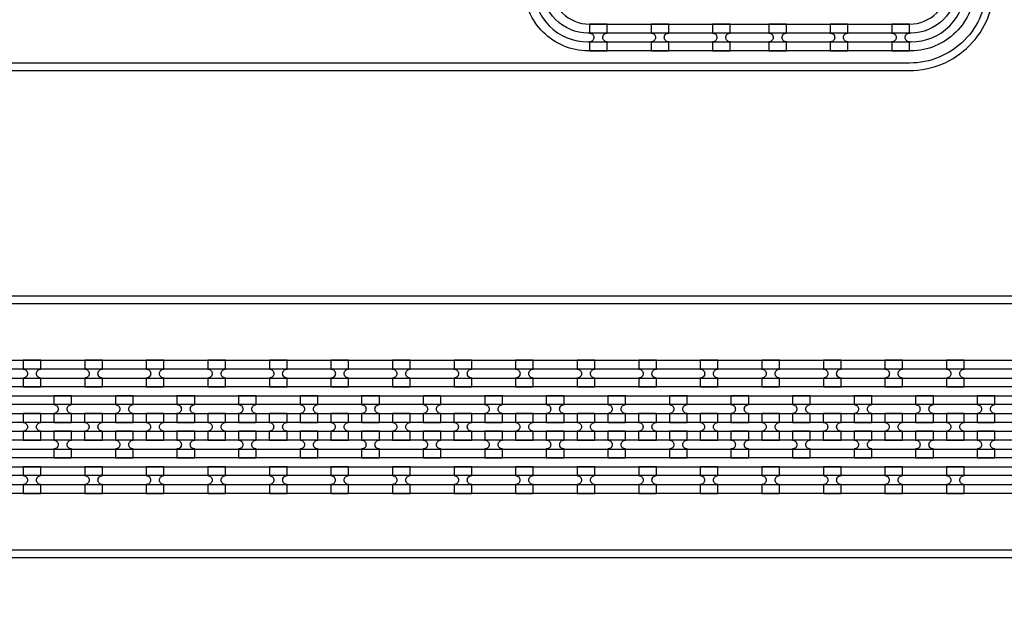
# Model space of a CAD drawing. Extents: x -63500 to 63500, y -63500 to 63500.
# Tile 72 of 256: x 13000 to 16999, y -30378 to -27998. Entities that reach past the tile are written whole.
import ezdxf

# ---------------------------------------------------------------- set-up
doc = ezdxf.new("R2010")
doc.units = 13
doc.header["$MEASUREMENT"] = 0
for name, color, linetype in [('1_Metal', 2, 'Continuous'), ('2_Electrodes', 5, 'Continuous'), ('3_Outline', 4, 'Continuous')]:
    doc.layers.add(name, color=color, linetype=linetype)

msp = doc.modelspace()

# ---------------------------------------------------------------- linework, layer by layer
for radius in [50000, 47500, 45000]:
    msp.add_circle((0, 0), radius)
at = {"layer": '1_Metal'}
for points in [[(-50000, 0, 1), (50000, 0), (51000, 0, -1), (-51000, 0)], [(-9000, -29739.7), (17984, -29739.7, 0.414214), (19824, -27899.7), (19824, -27399.7, 0.414214), (17984, -25559.7), (16752, -25559.7, 0.414214), (16734, -25577.7), (16734, -25577.7), (16703.4, -25577.7), (16703.4, -25507.5), (16733.4, -25507.5, 0.384752), (16751.3, -25523.7), (17984, -25523.7, -0.414214), (19860, -27399.7), (19860, -27899.7, -0.414214), (17984, -29775.7), (-9000, -29775.7)], [(-9000, -29667.7), (-8596, -29667.7), (-8596, -29667.7), (17984, -29667.7, 0.414214), (19752, -27899.7), (19752, -27399.7, 0.414214), (17984, -25631.7), (16752, -25631.7, 0.414214), (16734, -25649.7), (16734, -25649.7), (16703.4, -25649.7), (16703.4, -25577.7), (16734, -25577.7, 0.414214), (16752, -25595.7), (17984, -25595.7, -0.414214), (19788, -27399.7), (19788, -27899.7, -0.414214), (17984, -29703.7), (-8596, -29703.7), (-9000, -29703.7)], [(-9000, -29595.7), (-8596, -29595.7), (17984, -29595.7, 0.414214), (19680, -27899.7), (19680, -27399.7, 0.414214), (17984, -25703.7), (16752, -25703.7, 0.414214), (16734, -25721.7), (16734, -25721.7), (16703.4, -25721.7), (16703.4, -25649.7), (16734, -25649.7, 0.414214), (16752, -25667.7), (17984, -25667.7, -0.414214), (19716, -27399.7), (19716, -27899.7, -0.414214), (17984, -29631.7), (-8596, -29631.7), (-9000, -29631.7)], [(-9000, -29523.7), (-8596, -29523.7), (17984, -29523.7, 0.414214), (19608, -27899.7), (19608, -27399.7, 0.414214), (17984, -25775.7), (16751.3, -25775.7, 0.384752), (16733.4, -25791.9), (16703.4, -25791.9), (16703.4, -25721.7), (16734, -25721.7, 0.414214), (16752, -25739.7), (17984, -25739.7, -0.414214), (19644, -27399.7), (19644, -27899.7, -0.414214), (17984, -29559.7), (-8596, -29559.7), (-9000, -29559.7)], [(15314, -28123.7), (15386, -28123.7), (15386, -28087.7, -0.414214), (15368, -28069.7), (15368, -28069.7, -0.414214), (15386, -28051.7), (15386, -28015.7), (15314, -28015.7), (15314, -28051.7, -0.414214), (15332, -28069.7), (15332, -28069.7, -0.414214), (15314, -28087.7)], [(15564, -28123.7), (15636, -28123.7), (15636, -28087.7, -0.414214), (15618, -28069.7), (15618, -28069.7, -0.414214), (15636, -28051.7), (15636, -28015.7), (15564, -28015.7), (15564, -28051.7, -0.414214), (15582, -28069.7), (15582, -28069.7, -0.414214), (15564, -28087.7)], [(15814, -28123.7), (15886, -28123.7), (15886, -28087.7, -0.414214), (15868, -28069.7), (15868, -28069.7, -0.414214), (15886, -28051.7), (15886, -28015.7), (15814, -28015.7), (15814, -28051.7, -0.414214), (15832, -28069.7), (15832, -28069.7, -0.414214), (15814, -28087.7)], [(16042, -28123.7), (16114, -28123.7), (16114, -28087.7, -0.414214), (16096, -28069.7), (16096, -28069.7, -0.414214), (16114, -28051.7), (16114, -28015.7), (16042, -28015.7), (16042, -28051.7, -0.414214), (16060, -28069.7), (16060, -28069.7, -0.414214), (16042, -28087.7)], [(16292, -28123.7), (16364, -28123.7), (16364, -28087.7, -0.414214), (16346, -28069.7), (16346, -28069.7, -0.414214), (16364, -28051.7), (16364, -28015.7), (16292, -28015.7), (16292, -28051.7, -0.414214), (16310, -28069.7), (16310, -28069.7, -0.414214), (16292, -28087.7)], [(16542, -28123.7), (16614, -28123.7), (16614, -28087.7, -0.414214), (16596, -28069.7), (16596, -28069.7, -0.414214), (16614, -28051.7), (16614, -28015.7), (16542, -28015.7), (16542, -28051.7, -0.414214), (16560, -28069.7), (16560, -28069.7, -0.414214), (16542, -28087.7)], [(13014, -29487.6), (13086, -29487.6), (13086, -29451.6, -0.414214), (13068, -29433.6), (13068, -29433.6, -0.414214), (13086, -29415.6), (13086, -29379.6), (13014, -29379.6), (13014, -29415.6, -0.414214), (13032, -29433.6), (13032, -29433.6, -0.414214), (13014, -29451.6)], [(13264, -29487.6), (13336, -29487.6), (13336, -29451.6, -0.414214), (13318, -29433.6), (13318, -29433.6, -0.414214), (13336, -29415.6), (13336, -29379.6), (13264, -29379.6), (13264, -29415.6, -0.414214), (13282, -29433.6), (13282, -29433.6, -0.414214), (13264, -29451.6)], [(13514, -29487.6), (13586, -29487.6), (13586, -29451.6, -0.414214), (13568, -29433.6), (13568, -29433.6, -0.414214), (13586, -29415.6), (13586, -29379.6), (13514, -29379.6), (13514, -29415.6, -0.414214), (13532, -29433.6), (13532, -29433.6, -0.414214), (13514, -29451.6)], [(13764, -29487.6), (13836, -29487.6), (13836, -29451.6, -0.414214), (13818, -29433.6), (13818, -29433.6, -0.414214), (13836, -29415.6), (13836, -29379.6), (13764, -29379.6), (13764, -29415.6, -0.414214), (13782, -29433.6), (13782, -29433.6, -0.414214), (13764, -29451.6)], [(14014, -29487.6), (14086, -29487.6), (14086, -29451.6, -0.414214), (14068, -29433.6), (14068, -29433.6, -0.414214), (14086, -29415.6), (14086, -29379.6), (14014, -29379.6), (14014, -29415.6, -0.414214), (14032, -29433.6), (14032, -29433.6, -0.414214), (14014, -29451.6)], [(14264, -29487.6), (14336, -29487.6), (14336, -29451.6, -0.414214), (14318, -29433.6), (14318, -29433.6, -0.414214), (14336, -29415.6), (14336, -29379.6), (14264, -29379.6), (14264, -29415.6, -0.414214), (14282, -29433.6), (14282, -29433.6, -0.414214), (14264, -29451.6)], [(14514, -29487.6), (14586, -29487.6), (14586, -29451.6, -0.414214), (14568, -29433.6), (14568, -29433.6, -0.414214), (14586, -29415.6), (14586, -29379.6), (14514, -29379.6), (14514, -29415.6, -0.414214), (14532, -29433.6), (14532, -29433.6, -0.414214), (14514, -29451.6)], [(14764, -29487.6), (14836, -29487.6), (14836, -29451.6, -0.414214), (14818, -29433.6), (14818, -29433.6, -0.414214), (14836, -29415.6), (14836, -29379.6), (14764, -29379.6), (14764, -29415.6, -0.414214), (14782, -29433.6), (14782, -29433.6, -0.414214), (14764, -29451.6)], [(15014, -29487.6), (15086, -29487.6), (15086, -29451.6, -0.414214), (15068, -29433.6), (15068, -29433.6, -0.414214), (15086, -29415.6), (15086, -29379.6), (15014, -29379.6), (15014, -29415.6, -0.414214), (15032, -29433.6), (15032, -29433.6, -0.414214), (15014, -29451.6)], [(15264, -29487.6), (15336, -29487.6), (15336, -29451.6, -0.414214), (15318, -29433.6), (15318, -29433.6, -0.414214), (15336, -29415.6), (15336, -29379.6), (15264, -29379.6), (15264, -29415.6, -0.414214), (15282, -29433.6), (15282, -29433.6, -0.414214), (15264, -29451.6)], [(15514, -29487.6), (15586, -29487.6), (15586, -29451.6, -0.414214), (15568, -29433.6), (15568, -29433.6, -0.414214), (15586, -29415.6), (15586, -29379.6), (15514, -29379.6), (15514, -29415.6, -0.414214), (15532, -29433.6), (15532, -29433.6, -0.414214), (15514, -29451.6)], [(15764, -29487.6), (15836, -29487.6), (15836, -29451.6, -0.414214), (15818, -29433.6), (15818, -29433.6, -0.414214), (15836, -29415.6), (15836, -29379.6), (15764, -29379.6), (15764, -29415.6, -0.414214), (15782, -29433.6), (15782, -29433.6, -0.414214), (15764, -29451.6)], [(16014, -29487.6), (16086, -29487.6), (16086, -29451.6, -0.414214), (16068, -29433.6), (16068, -29433.6, -0.414214), (16086, -29415.6), (16086, -29379.6), (16014, -29379.6), (16014, -29415.6, -0.414214), (16032, -29433.6), (16032, -29433.6, -0.414214), (16014, -29451.6)], [(16264, -29487.6), (16336, -29487.6), (16336, -29451.6, -0.414214), (16318, -29433.6), (16318, -29433.6, -0.414214), (16336, -29415.6), (16336, -29379.6), (16264, -29379.6), (16264, -29415.6, -0.414214), (16282, -29433.6), (16282, -29433.6, -0.414214), (16264, -29451.6)], [(16514, -29487.6), (16586, -29487.6), (16586, -29451.6, -0.414214), (16568, -29433.6), (16568, -29433.6, -0.414214), (16586, -29415.6), (16586, -29379.6), (16514, -29379.6), (16514, -29415.6, -0.414214), (16532, -29433.6), (16532, -29433.6, -0.414214), (16514, -29451.6)], [(16764, -29487.6), (16836, -29487.6), (16836, -29451.6, -0.414214), (16818, -29433.6), (16818, -29433.6, -0.414214), (16836, -29415.6), (16836, -29379.6), (16764, -29379.6), (16764, -29415.6, -0.414214), (16782, -29433.6), (16782, -29433.6, -0.414214), (16764, -29451.6)], [(13210.8, -29631.6), (13210.8, -29595.6, -0.414214), (13192.8, -29577.6), (13192.8, -29577.6, -0.414214), (13210.8, -29559.6), (13210.8, -29523.6), (13138.8, -29523.6), (13138.8, -29559.6, -0.414214), (13156.8, -29577.6), (13156.8, -29577.6, -0.414214), (13138.8, -29595.6), (13138.8, -29631.6)], [(13460.8, -29631.6), (13460.8, -29595.6, -0.414214), (13442.8, -29577.6), (13442.8, -29577.6, -0.414214), (13460.8, -29559.6), (13460.8, -29523.6), (13388.8, -29523.6), (13388.8, -29559.6, -0.414214), (13406.8, -29577.6), (13406.8, -29577.6, -0.414214), (13388.8, -29595.6), (13388.8, -29631.6)], [(13710.8, -29631.6), (13710.8, -29595.6, -0.414214), (13692.8, -29577.6), (13692.8, -29577.6, -0.414214), (13710.8, -29559.6), (13710.8, -29523.6), (13638.8, -29523.6), (13638.8, -29559.6, -0.414214), (13656.8, -29577.6), (13656.8, -29577.6, -0.414214), (13638.8, -29595.6), (13638.8, -29631.6)], [(13960.8, -29631.6), (13960.8, -29595.6, -0.414214), (13942.8, -29577.6), (13942.8, -29577.6, -0.414214), (13960.8, -29559.6), (13960.8, -29523.6), (13888.8, -29523.6), (13888.8, -29559.6, -0.414214), (13906.8, -29577.6), (13906.8, -29577.6, -0.414214), (13888.8, -29595.6), (13888.8, -29631.6)], [(14210.8, -29631.6), (14210.8, -29595.6, -0.414214), (14192.8, -29577.6), (14192.8, -29577.6, -0.414214), (14210.8, -29559.6), (14210.8, -29523.6), (14138.8, -29523.6), (14138.8, -29559.6, -0.414214), (14156.8, -29577.6), (14156.8, -29577.6, -0.414214), (14138.8, -29595.6), (14138.8, -29631.6)], [(14460.8, -29631.6), (14460.8, -29595.6, -0.414214), (14442.8, -29577.6), (14442.8, -29577.6, -0.414214), (14460.8, -29559.6), (14460.8, -29523.6), (14388.8, -29523.6), (14388.8, -29559.6, -0.414214), (14406.8, -29577.6), (14406.8, -29577.6, -0.414214), (14388.8, -29595.6), (14388.8, -29631.6)], [(14710.8, -29631.6), (14710.8, -29595.6, -0.414214), (14692.8, -29577.6), (14692.8, -29577.6, -0.414214), (14710.8, -29559.6), (14710.8, -29523.6), (14638.8, -29523.6), (14638.8, -29559.6, -0.414214), (14656.8, -29577.6), (14656.8, -29577.6, -0.414214), (14638.8, -29595.6), (14638.8, -29631.6)], [(14960.8, -29631.6), (14960.8, -29595.6, -0.414214), (14942.8, -29577.6), (14942.8, -29577.6, -0.414214), (14960.8, -29559.6), (14960.8, -29523.6), (14888.8, -29523.6), (14888.8, -29559.6, -0.414214), (14906.8, -29577.6), (14906.8, -29577.6, -0.414214), (14888.8, -29595.6), (14888.8, -29631.6)], [(15210.8, -29631.6), (15210.8, -29595.6, -0.414214), (15192.8, -29577.6), (15192.8, -29577.6, -0.414214), (15210.8, -29559.6), (15210.8, -29523.6), (15138.8, -29523.6), (15138.8, -29559.6, -0.414214), (15156.8, -29577.6), (15156.8, -29577.6, -0.414214), (15138.8, -29595.6), (15138.8, -29631.6)], [(15460.8, -29631.6), (15460.8, -29595.6, -0.414214), (15442.8, -29577.6), (15442.8, -29577.6, -0.414214), (15460.8, -29559.6), (15460.8, -29523.6), (15388.8, -29523.6), (15388.8, -29559.6, -0.414214), (15406.8, -29577.6), (15406.8, -29577.6, -0.414214), (15388.8, -29595.6), (15388.8, -29631.6)], [(15710.8, -29631.6), (15710.8, -29595.6, -0.414214), (15692.8, -29577.6), (15692.8, -29577.6, -0.414214), (15710.8, -29559.6), (15710.8, -29523.6), (15638.8, -29523.6), (15638.8, -29559.6, -0.414214), (15656.8, -29577.6), (15656.8, -29577.6, -0.414214), (15638.8, -29595.6), (15638.8, -29631.6)], [(15960.8, -29631.6), (15960.8, -29595.6, -0.414214), (15942.8, -29577.6), (15942.8, -29577.6, -0.414214), (15960.8, -29559.6), (15960.8, -29523.6), (15888.8, -29523.6), (15888.8, -29559.6, -0.414214), (15906.8, -29577.6), (15906.8, -29577.6, -0.414214), (15888.8, -29595.6), (15888.8, -29631.6)], [(16210.8, -29631.6), (16210.8, -29595.6, -0.414214), (16192.8, -29577.6), (16192.8, -29577.6, -0.414214), (16210.8, -29559.6), (16210.8, -29523.6), (16138.8, -29523.6), (16138.8, -29559.6, -0.414214), (16156.8, -29577.6), (16156.8, -29577.6, -0.414214), (16138.8, -29595.6), (16138.8, -29631.6)], [(16460.8, -29631.6), (16460.8, -29595.6, -0.414214), (16442.8, -29577.6), (16442.8, -29577.6, -0.414214), (16460.8, -29559.6), (16460.8, -29523.6), (16388.8, -29523.6), (16388.8, -29559.6, -0.414214), (16406.8, -29577.6), (16406.8, -29577.6, -0.414214), (16388.8, -29595.6), (16388.8, -29631.6)], [(16710.8, -29631.6), (16710.8, -29595.6, -0.414214), (16692.8, -29577.6), (16692.8, -29577.6, -0.414214), (16710.8, -29559.6), (16710.8, -29523.6), (16638.8, -29523.6), (16638.8, -29559.6, -0.414214), (16656.8, -29577.6), (16656.8, -29577.6, -0.414214), (16638.8, -29595.6), (16638.8, -29631.6)], [(16960.8, -29631.6), (16960.8, -29595.6, -0.414214), (16942.8, -29577.6), (16942.8, -29577.6, -0.414214), (16960.8, -29559.6), (16960.8, -29523.6), (16888.8, -29523.6), (16888.8, -29559.6, -0.414214), (16906.8, -29577.6), (16906.8, -29577.6, -0.414214), (16888.8, -29595.6), (16888.8, -29631.6)], [(13085.8, -29595.6), (13013.8, -29595.6), (13013.8, -29631.6, -0.414214), (13031.8, -29649.6), (13031.8, -29649.6, -0.414214), (13013.8, -29667.6), (13013.8, -29703.6), (13085.8, -29703.6), (13085.8, -29667.6, -0.414214), (13067.8, -29649.6), (13067.8, -29649.6, -0.414214), (13085.8, -29631.6), (13085.8, -29595.6)], [(13335.8, -29595.6), (13263.8, -29595.6), (13263.8, -29631.6, -0.414214), (13281.8, -29649.6), (13281.8, -29649.6, -0.414214), (13263.8, -29667.6), (13263.8, -29703.6), (13335.8, -29703.6), (13335.8, -29667.6, -0.414214), (13317.8, -29649.6), (13317.8, -29649.6, -0.414214), (13335.8, -29631.6), (13335.8, -29595.6)], [(13585.8, -29595.6), (13513.8, -29595.6), (13513.8, -29631.6, -0.414214), (13531.8, -29649.6), (13531.8, -29649.6, -0.414214), (13513.8, -29667.6), (13513.8, -29703.6), (13585.8, -29703.6), (13585.8, -29667.6, -0.414214), (13567.8, -29649.6), (13567.8, -29649.6, -0.414214), (13585.8, -29631.6), (13585.8, -29595.6)], [(13835.8, -29595.6), (13763.8, -29595.6), (13763.8, -29631.6, -0.414214), (13781.8, -29649.6), (13781.8, -29649.6, -0.414214), (13763.8, -29667.6), (13763.8, -29703.6), (13835.8, -29703.6), (13835.8, -29667.6, -0.414214), (13817.8, -29649.6), (13817.8, -29649.6, -0.414214), (13835.8, -29631.6), (13835.8, -29595.6)], [(14085.8, -29595.6), (14013.8, -29595.6), (14013.8, -29631.6, -0.414214), (14031.8, -29649.6), (14031.8, -29649.6, -0.414214), (14013.8, -29667.6), (14013.8, -29703.6), (14085.8, -29703.6), (14085.8, -29667.6, -0.414214), (14067.8, -29649.6), (14067.8, -29649.6, -0.414214), (14085.8, -29631.6), (14085.8, -29595.6)], [(14335.8, -29595.6), (14263.8, -29595.6), (14263.8, -29631.6, -0.414214), (14281.8, -29649.6), (14281.8, -29649.6, -0.414214), (14263.8, -29667.6), (14263.8, -29703.6), (14335.8, -29703.6), (14335.8, -29667.6, -0.414214), (14317.8, -29649.6), (14317.8, -29649.6, -0.414214), (14335.8, -29631.6), (14335.8, -29595.6)], [(14585.8, -29595.6), (14513.8, -29595.6), (14513.8, -29631.6, -0.414214), (14531.8, -29649.6), (14531.8, -29649.6, -0.414214), (14513.8, -29667.6), (14513.8, -29703.6), (14585.8, -29703.6), (14585.8, -29667.6, -0.414214), (14567.8, -29649.6), (14567.8, -29649.6, -0.414214), (14585.8, -29631.6), (14585.8, -29595.6)], [(14835.8, -29595.6), (14763.8, -29595.6), (14763.8, -29631.6, -0.414214), (14781.8, -29649.6), (14781.8, -29649.6, -0.414214), (14763.8, -29667.6), (14763.8, -29703.6), (14835.8, -29703.6), (14835.8, -29667.6, -0.414214), (14817.8, -29649.6), (14817.8, -29649.6, -0.414214), (14835.8, -29631.6), (14835.8, -29595.6)], [(15085.8, -29595.6), (15013.8, -29595.6), (15013.8, -29631.6, -0.414214), (15031.8, -29649.6), (15031.8, -29649.6, -0.414214), (15013.8, -29667.6), (15013.8, -29703.6), (15085.8, -29703.6), (15085.8, -29667.6, -0.414214), (15067.8, -29649.6), (15067.8, -29649.6, -0.414214), (15085.8, -29631.6), (15085.8, -29595.6)], [(15335.8, -29595.6), (15263.8, -29595.6), (15263.8, -29631.6, -0.414214), (15281.8, -29649.6), (15281.8, -29649.6, -0.414214), (15263.8, -29667.6), (15263.8, -29703.6), (15335.8, -29703.6), (15335.8, -29667.6, -0.414214), (15317.8, -29649.6), (15317.8, -29649.6, -0.414214), (15335.8, -29631.6), (15335.8, -29595.6)], [(15585.8, -29595.6), (15513.8, -29595.6), (15513.8, -29631.6, -0.414214), (15531.8, -29649.6), (15531.8, -29649.6, -0.414214), (15513.8, -29667.6), (15513.8, -29703.6), (15585.8, -29703.6), (15585.8, -29667.6, -0.414214), (15567.8, -29649.6), (15567.8, -29649.6, -0.414214), (15585.8, -29631.6), (15585.8, -29595.6)], [(15835.8, -29595.6), (15763.8, -29595.6), (15763.8, -29631.6, -0.414214), (15781.8, -29649.6), (15781.8, -29649.6, -0.414214), (15763.8, -29667.6), (15763.8, -29703.6), (15835.8, -29703.6), (15835.8, -29667.6, -0.414214), (15817.8, -29649.6), (15817.8, -29649.6, -0.414214), (15835.8, -29631.6), (15835.8, -29595.6)], [(16085.8, -29595.6), (16013.8, -29595.6), (16013.8, -29631.6, -0.414214), (16031.8, -29649.6), (16031.8, -29649.6, -0.414214), (16013.8, -29667.6), (16013.8, -29703.6), (16085.8, -29703.6), (16085.8, -29667.6, -0.414214), (16067.8, -29649.6), (16067.8, -29649.6, -0.414214), (16085.8, -29631.6), (16085.8, -29595.6)], [(16335.8, -29595.6), (16263.8, -29595.6), (16263.8, -29631.6, -0.414214), (16281.8, -29649.6), (16281.8, -29649.6, -0.414214), (16263.8, -29667.6), (16263.8, -29703.6), (16335.8, -29703.6), (16335.8, -29667.6, -0.414214), (16317.8, -29649.6), (16317.8, -29649.6, -0.414214), (16335.8, -29631.6), (16335.8, -29595.6)], [(16585.8, -29595.6), (16513.8, -29595.6), (16513.8, -29631.6, -0.414214), (16531.8, -29649.6), (16531.8, -29649.6, -0.414214), (16513.8, -29667.6), (16513.8, -29703.6), (16585.8, -29703.6), (16585.8, -29667.6, -0.414214), (16567.8, -29649.6), (16567.8, -29649.6, -0.414214), (16585.8, -29631.6), (16585.8, -29595.6)], [(16835.8, -29595.6), (16763.8, -29595.6), (16763.8, -29631.6, -0.414214), (16781.8, -29649.6), (16781.8, -29649.6, -0.414214), (16763.8, -29667.6), (16763.8, -29703.6), (16835.8, -29703.6), (16835.8, -29667.6, -0.414214), (16817.8, -29649.6), (16817.8, -29649.6, -0.414214), (16835.8, -29631.6), (16835.8, -29595.6)], [(13210.8, -29667.6), (13138.8, -29667.6), (13138.8, -29703.6, -0.414214), (13156.8, -29721.6), (13156.8, -29721.6, -0.414214), (13138.8, -29739.6), (13138.8, -29775.6), (13210.8, -29775.6), (13210.8, -29739.6, -0.414214), (13192.8, -29721.6), (13192.8, -29721.6, -0.414214), (13210.8, -29703.6), (13210.8, -29667.6)], [(13460.8, -29667.6), (13388.8, -29667.6), (13388.8, -29703.6, -0.414214), (13406.8, -29721.6), (13406.8, -29721.6, -0.414214), (13388.8, -29739.6), (13388.8, -29775.6), (13460.8, -29775.6), (13460.8, -29739.6, -0.414214), (13442.8, -29721.6), (13442.8, -29721.6, -0.414214), (13460.8, -29703.6), (13460.8, -29667.6)], [(13710.8, -29667.6), (13638.8, -29667.6), (13638.8, -29703.6, -0.414214), (13656.8, -29721.6), (13656.8, -29721.6, -0.414214), (13638.8, -29739.6), (13638.8, -29775.6), (13710.8, -29775.6), (13710.8, -29739.6, -0.414214), (13692.8, -29721.6), (13692.8, -29721.6, -0.414214), (13710.8, -29703.6), (13710.8, -29667.6)], [(13960.8, -29667.6), (13888.8, -29667.6), (13888.8, -29703.6, -0.414214), (13906.8, -29721.6), (13906.8, -29721.6, -0.414214), (13888.8, -29739.6), (13888.8, -29775.6), (13960.8, -29775.6), (13960.8, -29739.6, -0.414214), (13942.8, -29721.6), (13942.8, -29721.6, -0.414214), (13960.8, -29703.6), (13960.8, -29667.6)], [(14210.8, -29667.6), (14138.8, -29667.6), (14138.8, -29703.6, -0.414214), (14156.8, -29721.6), (14156.8, -29721.6, -0.414214), (14138.8, -29739.6), (14138.8, -29775.6), (14210.8, -29775.6), (14210.8, -29739.6, -0.414214), (14192.8, -29721.6), (14192.8, -29721.6, -0.414214), (14210.8, -29703.6), (14210.8, -29667.6)], [(14460.8, -29667.6), (14388.8, -29667.6), (14388.8, -29703.6, -0.414214), (14406.8, -29721.6), (14406.8, -29721.6, -0.414214), (14388.8, -29739.6), (14388.8, -29775.6), (14460.8, -29775.6), (14460.8, -29739.6, -0.414214), (14442.8, -29721.6), (14442.8, -29721.6, -0.414214), (14460.8, -29703.6), (14460.8, -29667.6)], [(14710.8, -29667.6), (14638.8, -29667.6), (14638.8, -29703.6, -0.414214), (14656.8, -29721.6), (14656.8, -29721.6, -0.414214), (14638.8, -29739.6), (14638.8, -29775.6), (14710.8, -29775.6), (14710.8, -29739.6, -0.414214), (14692.8, -29721.6), (14692.8, -29721.6, -0.414214), (14710.8, -29703.6), (14710.8, -29667.6)], [(14960.8, -29667.6), (14888.8, -29667.6), (14888.8, -29703.6, -0.414214), (14906.8, -29721.6), (14906.8, -29721.6, -0.414214), (14888.8, -29739.6), (14888.8, -29775.6), (14960.8, -29775.6), (14960.8, -29739.6, -0.414214), (14942.8, -29721.6), (14942.8, -29721.6, -0.414214), (14960.8, -29703.6), (14960.8, -29667.6)], [(15210.8, -29667.6), (15138.8, -29667.6), (15138.8, -29703.6, -0.414214), (15156.8, -29721.6), (15156.8, -29721.6, -0.414214), (15138.8, -29739.6), (15138.8, -29775.6), (15210.8, -29775.6), (15210.8, -29739.6, -0.414214), (15192.8, -29721.6), (15192.8, -29721.6, -0.414214), (15210.8, -29703.6), (15210.8, -29667.6)], [(15460.8, -29667.6), (15388.8, -29667.6), (15388.8, -29703.6, -0.414214), (15406.8, -29721.6), (15406.8, -29721.6, -0.414214), (15388.8, -29739.6), (15388.8, -29775.6), (15460.8, -29775.6), (15460.8, -29739.6, -0.414214), (15442.8, -29721.6), (15442.8, -29721.6, -0.414214), (15460.8, -29703.6), (15460.8, -29667.6)], [(15710.8, -29667.6), (15638.8, -29667.6), (15638.8, -29703.6, -0.414214), (15656.8, -29721.6), (15656.8, -29721.6, -0.414214), (15638.8, -29739.6), (15638.8, -29775.6), (15710.8, -29775.6), (15710.8, -29739.6, -0.414214), (15692.8, -29721.6), (15692.8, -29721.6, -0.414214), (15710.8, -29703.6), (15710.8, -29667.6)], [(15960.8, -29667.6), (15888.8, -29667.6), (15888.8, -29703.6, -0.414214), (15906.8, -29721.6), (15906.8, -29721.6, -0.414214), (15888.8, -29739.6), (15888.8, -29775.6), (15960.8, -29775.6), (15960.8, -29739.6, -0.414214), (15942.8, -29721.6), (15942.8, -29721.6, -0.414214), (15960.8, -29703.6), (15960.8, -29667.6)], [(16210.8, -29667.6), (16138.8, -29667.6), (16138.8, -29703.6, -0.414214), (16156.8, -29721.6), (16156.8, -29721.6, -0.414214), (16138.8, -29739.6), (16138.8, -29775.6), (16210.8, -29775.6), (16210.8, -29739.6, -0.414214), (16192.8, -29721.6), (16192.8, -29721.6, -0.414214), (16210.8, -29703.6), (16210.8, -29667.6)], [(16460.8, -29667.6), (16388.8, -29667.6), (16388.8, -29703.6, -0.414214), (16406.8, -29721.6), (16406.8, -29721.6, -0.414214), (16388.8, -29739.6), (16388.8, -29775.6), (16460.8, -29775.6), (16460.8, -29739.6, -0.414214), (16442.8, -29721.6), (16442.8, -29721.6, -0.414214), (16460.8, -29703.6), (16460.8, -29667.6)], [(16710.8, -29667.6), (16638.8, -29667.6), (16638.8, -29703.6, -0.414214), (16656.8, -29721.6), (16656.8, -29721.6, -0.414214), (16638.8, -29739.6), (16638.8, -29775.6), (16710.8, -29775.6), (16710.8, -29739.6, -0.414214), (16692.8, -29721.6), (16692.8, -29721.6, -0.414214), (16710.8, -29703.6), (16710.8, -29667.6)], [(16960.8, -29667.6), (16888.8, -29667.6), (16888.8, -29703.6, -0.414214), (16906.8, -29721.6), (16906.8, -29721.6, -0.414214), (16888.8, -29739.6), (16888.8, -29775.6), (16960.8, -29775.6), (16960.8, -29739.6, -0.414214), (16942.8, -29721.6), (16942.8, -29721.6, -0.414214), (16960.8, -29703.6), (16960.8, -29667.6)], [(13013.9, -29919.6), (13085.9, -29919.6), (13085.9, -29883.6, -0.414214), (13067.9, -29865.6), (13067.9, -29865.6, -0.414214), (13085.9, -29847.6), (13085.9, -29811.6), (13013.9, -29811.6), (13013.9, -29847.6, -0.414214), (13031.9, -29865.6), (13031.9, -29865.6, -0.414214), (13013.9, -29883.6)], [(13263.9, -29919.6), (13335.9, -29919.6), (13335.9, -29883.6, -0.414214), (13317.9, -29865.6), (13317.9, -29865.6, -0.414214), (13335.9, -29847.6), (13335.9, -29811.6), (13263.9, -29811.6), (13263.9, -29847.6, -0.414214), (13281.9, -29865.6), (13281.9, -29865.6, -0.414214), (13263.9, -29883.6)], [(13513.9, -29919.6), (13585.9, -29919.6), (13585.9, -29883.6, -0.414214), (13567.9, -29865.6), (13567.9, -29865.6, -0.414214), (13585.9, -29847.6), (13585.9, -29811.6), (13513.9, -29811.6), (13513.9, -29847.6, -0.414214), (13531.9, -29865.6), (13531.9, -29865.6, -0.414214), (13513.9, -29883.6)], [(13763.9, -29919.6), (13835.9, -29919.6), (13835.9, -29883.6, -0.414214), (13817.9, -29865.6), (13817.9, -29865.6, -0.414214), (13835.9, -29847.6), (13835.9, -29811.6), (13763.9, -29811.6), (13763.9, -29847.6, -0.414214), (13781.9, -29865.6), (13781.9, -29865.6, -0.414214), (13763.9, -29883.6)], [(14013.9, -29919.6), (14085.9, -29919.6), (14085.9, -29883.6, -0.414214), (14067.9, -29865.6), (14067.9, -29865.6, -0.414214), (14085.9, -29847.6), (14085.9, -29811.6), (14013.9, -29811.6), (14013.9, -29847.6, -0.414214), (14031.9, -29865.6), (14031.9, -29865.6, -0.414214), (14013.9, -29883.6)], [(14263.9, -29919.6), (14335.9, -29919.6), (14335.9, -29883.6, -0.414214), (14317.9, -29865.6), (14317.9, -29865.6, -0.414214), (14335.9, -29847.6), (14335.9, -29811.6), (14263.9, -29811.6), (14263.9, -29847.6, -0.414214), (14281.9, -29865.6), (14281.9, -29865.6, -0.414214), (14263.9, -29883.6)], [(14513.9, -29919.6), (14585.9, -29919.6), (14585.9, -29883.6, -0.414214), (14567.9, -29865.6), (14567.9, -29865.6, -0.414214), (14585.9, -29847.6), (14585.9, -29811.6), (14513.9, -29811.6), (14513.9, -29847.6, -0.414214), (14531.9, -29865.6), (14531.9, -29865.6, -0.414214), (14513.9, -29883.6)], [(14763.9, -29919.6), (14835.9, -29919.6), (14835.9, -29883.6, -0.414214), (14817.9, -29865.6), (14817.9, -29865.6, -0.414214), (14835.9, -29847.6), (14835.9, -29811.6), (14763.9, -29811.6), (14763.9, -29847.6, -0.414214), (14781.9, -29865.6), (14781.9, -29865.6, -0.414214), (14763.9, -29883.6)], [(15013.9, -29919.6), (15085.9, -29919.6), (15085.9, -29883.6, -0.414214), (15067.9, -29865.6), (15067.9, -29865.6, -0.414214), (15085.9, -29847.6), (15085.9, -29811.6), (15013.9, -29811.6), (15013.9, -29847.6, -0.414214), (15031.9, -29865.6), (15031.9, -29865.6, -0.414214), (15013.9, -29883.6)], [(15263.9, -29919.6), (15335.9, -29919.6), (15335.9, -29883.6, -0.414214), (15317.9, -29865.6), (15317.9, -29865.6, -0.414214), (15335.9, -29847.6), (15335.9, -29811.6), (15263.9, -29811.6), (15263.9, -29847.6, -0.414214), (15281.9, -29865.6), (15281.9, -29865.6, -0.414214), (15263.9, -29883.6)], [(15513.9, -29919.6), (15585.9, -29919.6), (15585.9, -29883.6, -0.414214), (15567.9, -29865.6), (15567.9, -29865.6, -0.414214), (15585.9, -29847.6), (15585.9, -29811.6), (15513.9, -29811.6), (15513.9, -29847.6, -0.414214), (15531.9, -29865.6), (15531.9, -29865.6, -0.414214), (15513.9, -29883.6)], [(15763.9, -29919.6), (15835.9, -29919.6), (15835.9, -29883.6, -0.414214), (15817.9, -29865.6), (15817.9, -29865.6, -0.414214), (15835.9, -29847.6), (15835.9, -29811.6), (15763.9, -29811.6), (15763.9, -29847.6, -0.414214), (15781.9, -29865.6), (15781.9, -29865.6, -0.414214), (15763.9, -29883.6)], [(16013.9, -29919.6), (16085.9, -29919.6), (16085.9, -29883.6, -0.414214), (16067.9, -29865.6), (16067.9, -29865.6, -0.414214), (16085.9, -29847.6), (16085.9, -29811.6), (16013.9, -29811.6), (16013.9, -29847.6, -0.414214), (16031.9, -29865.6), (16031.9, -29865.6, -0.414214), (16013.9, -29883.6)], [(16263.9, -29919.6), (16335.9, -29919.6), (16335.9, -29883.6, -0.414214), (16317.9, -29865.6), (16317.9, -29865.6, -0.414214), (16335.9, -29847.6), (16335.9, -29811.6), (16263.9, -29811.6), (16263.9, -29847.6, -0.414214), (16281.9, -29865.6), (16281.9, -29865.6, -0.414214), (16263.9, -29883.6)], [(16513.9, -29919.6), (16585.9, -29919.6), (16585.9, -29883.6, -0.414214), (16567.9, -29865.6), (16567.9, -29865.6, -0.414214), (16585.9, -29847.6), (16585.9, -29811.6), (16513.9, -29811.6), (16513.9, -29847.6, -0.414214), (16531.9, -29865.6), (16531.9, -29865.6, -0.414214), (16513.9, -29883.6)], [(16763.9, -29919.6), (16835.9, -29919.6), (16835.9, -29883.6, -0.414214), (16817.9, -29865.6), (16817.9, -29865.6, -0.414214), (16835.9, -29847.6), (16835.9, -29811.6), (16763.9, -29811.6), (16763.9, -29847.6, -0.414214), (16781.9, -29865.6), (16781.9, -29865.6, -0.414214), (16763.9, -29883.6)]]:
    msp.add_lwpolyline(points, format="xyb", close=True, dxfattribs=at)
for points in [[(11251.3, -25523.7), (14900, -25523.7, 0.414214), (15050, -25373.7), (15050, -23433.7, -0.414214), (15308, -23175.7), (16620, -23175.7, -0.414214), (16878, -23433.7), (16878, -25229.7, 0.414214), (17028, -25379.7), (17716.1, -25379.7), (17984.1, -25379.7, -0.414214), (20004.1, -27399.7), (20004.1, -27899.7, -0.414214), (17984.1, -29919.7), (-8596, -29919.7)], [(-8596, -29883.7), (17984, -29883.7, 0.414214), (19968, -27899.7), (19968, -27399.7, 0.414214), (17984, -25415.7), (17028, -25415.7, -0.414214), (16842, -25229.7), (16842, -23433.7, 0.414214), (16620, -23211.7), (15308, -23211.7, 0.414214), (15086, -23433.7), (15086, -25373.7, -0.414214), (14900, -25559.7), (11252, -25559.7, 0.414214)], [(11252, -25595.7), (14900, -25595.7, 0.414214), (15122, -25373.7), (15122, -23433.7, -0.414214), (15308, -23247.7), (16620, -23247.7, -0.414214), (16806, -23433.7), (16806, -25229.7, 0.414214), (17028, -25451.7), (17984, -25451.7, -0.414214), (19932, -27399.7), (19932, -27899.7, -0.414214), (17984, -29847.7), (-8596, -29847.7)], [(-8596, -29811.7), (17984.1, -29811.7, 0.414214), (19896.1, -27899.7), (19896.1, -27399.7, 0.414214), (17984.1, -25487.7), (17716.1, -25487.7), (17028, -25487.7, -0.414214), (16770, -25229.7), (16770, -23439.7, 0.414214), (16614, -23283.7), (15314, -23283.7, 0.414214), (15158, -23439.7), (15158, -25373.7, -0.414214), (14900, -25631.7), (14900, -25631.7), (11252, -25631.7, 0.414214)], [(11252, -25667.7), (14900, -25667.7, -0.414214), (15158, -25925.7), (15158, -27859.7, 0.414214), (15314, -28015.7), (16614, -28015.7, 0.414214), (16770, -27859.7), (16770, -26069.7, -0.414214), (17028, -25811.7), (17716.1, -25811.7), (17984.1, -25811.7, -0.414214), (19572.1, -27399.7), (19572.1, -27899.7, -0.414214), (17984.1, -29487.7), (-8596, -29487.7)], [(-8596, -29451.7), (17984, -29451.7, 0.414214), (19536, -27899.7), (19536, -27399.7, 0.414214), (17984, -25847.7), (17028, -25847.7, 0.414214), (16806, -26069.7), (16806, -27865.7, -0.414214), (16620, -28051.7), (15308, -28051.7, -0.414214), (15122, -27865.7), (15122, -25925.7, 0.414214), (14900, -25703.7), (11252, -25703.7, 0.414214)], [(11252, -25739.7), (14900, -25739.7, -0.414214), (15086, -25925.7), (15086, -27865.7, 0.414214), (15308, -28087.7), (16620, -28087.7, 0.414214), (16842, -27865.7), (16842, -26069.7, -0.414214), (17028, -25883.7), (17984, -25883.7, -0.414214), (19500, -27399.7), (19500, -27899.7, -0.414214), (17984, -29415.7), (-8596, -29415.7)], [(-8596, -29379.7), (17984.1, -29379.7, 0.414214), (19464.1, -27899.7), (19464.1, -27399.7, 0.414214), (17984.1, -25919.7), (17716.1, -25919.7), (17028, -25919.7, 0.414214), (16878, -26069.7), (16878, -27865.7, -0.414214), (16620, -28123.7), (15308, -28123.7, -0.414214), (15050, -27865.7), (15050, -25925.7, 0.414214), (14900, -25775.7), (11251.3, -25775.7, 0.384752)]]:
    msp.add_lwpolyline(points, format="xyb", dxfattribs=at)
at = {"layer": '2_Electrodes'}
for points in [[(47500, 0, -1), (-47500, 0), (-51000, 0, 1), (51000, 0)], [(19933.4, -25879.7), (19933.4, -25849.7, 0.610914), (19811.5, -26087.2, -0.156977), (20234, -27399.7), (20234, -27899.7, -0.414214), (17984, -30149.7), (-8001.8, -30149.7), (-8001.8, -30179.7), (17984, -30179.7, 0.414214), (20264, -27899.7), (20264, -27399.7, 0.156977), (19835.9, -26069.7, -0.610914)]]:
    msp.add_lwpolyline(points, format="xyb", close=True, dxfattribs=at)
for points in [[(-8001.8, -29149.7), (17984, -29149.7, 0.414214), (19234, -27899.7), (19234, -27399.7, 0.414214), (17984, -26149.7), (17228, -26149.7, 0.414214), (16928, -26449.7), (16928, -27859.7, -0.414214), (16614, -28173.7), (9814, -28173.7, -0.414214)], [(9814, -28203.7), (16614, -28203.7, 0.414214), (16958, -27859.7), (16958, -26449.7, -0.414214), (17228, -26179.7), (17984, -26179.7, -0.414214), (19204, -27399.7), (19204, -27899.7, -0.414214), (17984, -29119.7), (-8001.8, -29119.7)]]:
    msp.add_lwpolyline(points, format="xyb", dxfattribs=at)
at = {"layer": '3_Outline'}
for points in [[(47500, 0, -1), (-47500, 0), (-51000, 0, 1), (51000, 0)], [(19933.4, -25879.7), (19933.4, -25849.7, 0.610914), (19811.5, -26087.2, -0.156977), (20234, -27399.7), (20234, -27899.7, -0.414214), (17984, -30149.7), (-8001.8, -30149.7), (-8001.8, -30179.7), (17984, -30179.7, 0.414214), (20264, -27899.7), (20264, -27399.7, 0.156977), (19835.9, -26069.7, -0.610914)]]:
    msp.add_lwpolyline(points, format="xyb", close=True, dxfattribs=at)
for points in [[(-8001.8, -29149.7), (17984, -29149.7, 0.414214), (19234, -27899.7), (19234, -27399.7, 0.414214), (17984, -26149.7), (17228, -26149.7, 0.414214), (16928, -26449.7), (16928, -27859.7, -0.414214), (16614, -28173.7), (9814, -28173.7, -0.414214)], [(9814, -28203.7), (16614, -28203.7, 0.414214), (16958, -27859.7), (16958, -26449.7, -0.414214), (17228, -26179.7), (17984, -26179.7, -0.414214), (19204, -27399.7), (19204, -27899.7, -0.414214), (17984, -29119.7), (-8001.8, -29119.7)]]:
    msp.add_lwpolyline(points, format="xyb", dxfattribs=at)

doc.saveas('drawing.dxf')
